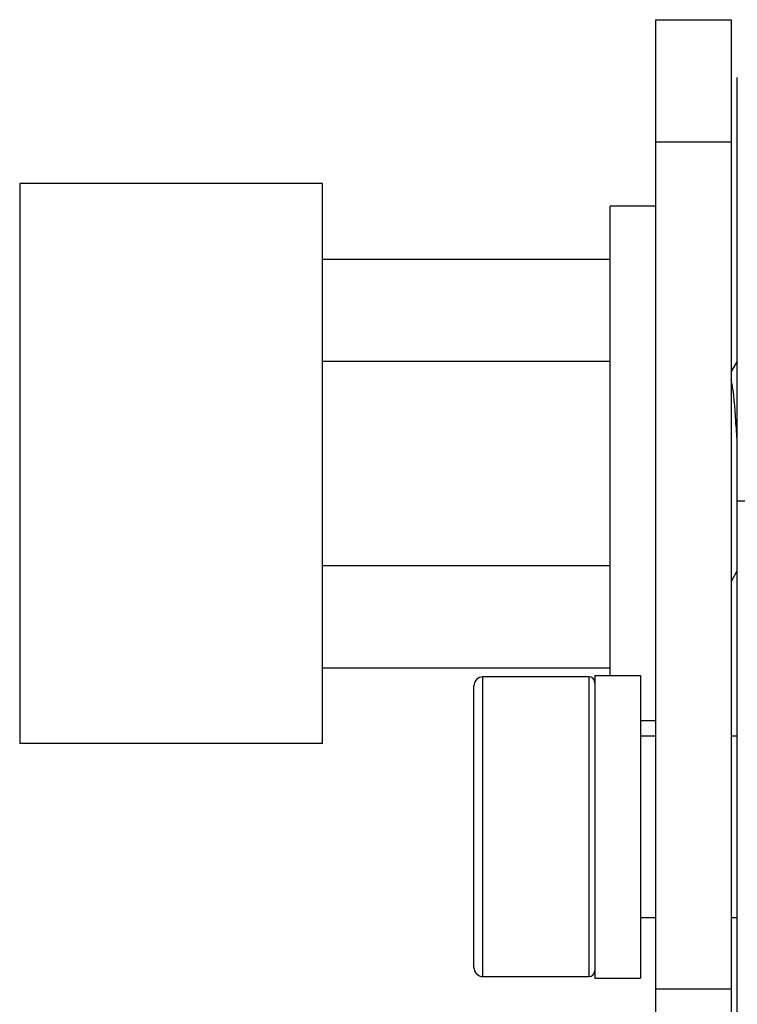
# Paper-space layout 'Sheet' of a CAD drawing. Header units: inches. Extents: x 0.2 to 10.8, y 0.2 to 8.3.
# Tile 61 of 256: x 2.9786 to 3.0734, y 2.0487 to 2.1788. Entities that reach past the tile are written whole.
import ezdxf

# ---------------------------------------------------------------- set-up
doc = ezdxf.new("R2010")
doc.units = ezdxf.units.IN
doc.header["$MEASUREMENT"] = 0
doc.layers.get('0').update_dxf_attribs({"lineweight": 5})
doc.layers.add('02___PRT_ALL_AXES', color=7, linetype='Continuous')

psp = doc.layouts.new('Sheet')

# ---------------------------------------------------------------- linework, layer by layer
at = {"color": 0, "linetype": 'ByBlock', "lineweight": -3}
for p, q in [((3.073363, 1.947122), (3.073363, 2.171122)), ((2.978563, 2.157122), (2.978563, 2.083122)), ((3.018563, 2.147122), (3.056563, 2.147122)), ((3.018563, 2.133622), (3.056563, 2.133622)), ((3.073363, 2.133627), (3.072563, 2.13225)), ((3.097363, 2.115122), (3.073363, 2.115122)), ((3.018563, 2.106622), (3.056563, 2.106622)), ((3.072583, 2.104583), (3.073363, 2.105928)), ((3.018563, 2.093122), (3.056563, 2.093122)), ((3.039763, 2.052322), (3.039763, 2.091922)), ((3.053763, 2.091922), (3.039763, 2.091922)), ((3.053763, 2.091922), (3.053763, 2.052322)), ((3.038563, 2.053522), (3.038563, 2.090722)), ((3.039763, 2.052322), (3.053763, 2.052322))]:
    psp.add_line(p, q, dxfattribs=at)
for centre, radius, start, end in [((3.039763, 2.090722), 0.0012, 90, 180), ((3.053763, 2.091122), 0.0008, 0, 90), ((3.039763, 2.053522), 0.0012, 180, 270), ((3.053763, 2.053122), 0.0008, 270, 0)]:
    psp.add_arc(centre, radius, start, end, dxfattribs=at)
psp.add_open_spline([(3.073363, 2.12301), (3.0733, 2.123913), (3.073076, 2.126633), (3.072959, 2.129385), (3.072563, 2.13117)], degree=3, knots=[0, 0, 0, 0, 0.3310955, 1, 1, 1, 1], dxfattribs=at)
at = {"layer": '02___PRT_ALL_AXES', "color": 0, "linetype": 'ByBlock', "lineweight": -3}
for p, q in [((3.062563, 2.178757), (3.072563, 2.178757)), ((3.062563, 2.178756), (3.062563, 1.946839)), ((3.072563, 2.178756), (3.072563, 1.946839)), ((3.062563, 2.162614), (3.072563, 2.162614)), ((3.018563, 2.157122), (2.978563, 2.157122)), ((3.018563, 2.083123), (3.018563, 2.157122)), ((3.056563, 2.092122), (3.056563, 2.154122)), ((3.062563, 2.154122), (3.056563, 2.154122)), ((3.054563, 2.092122), (3.054563, 2.052122)), ((3.054563, 2.092122), (3.060563, 2.092122)), ((3.060563, 2.092122), (3.060563, 2.052122)), ((3.062563, 2.086122), (3.060563, 2.086122)), ((3.018563, 2.083122), (2.978563, 2.083122)), ((3.060563, 2.084122), (3.062563, 2.084122)), ((3.072563, 2.084122), (3.073363, 2.084122)), ((3.060563, 2.060122), (3.062563, 2.060122)), ((3.072563, 2.060122), (3.073363, 2.060122)), ((3.054563, 2.052122), (3.060563, 2.052122)), ((3.062563, 2.050695), (3.072563, 2.050695))]:
    psp.add_line(p, q, dxfattribs=at)

doc.saveas('drawing.dxf')
